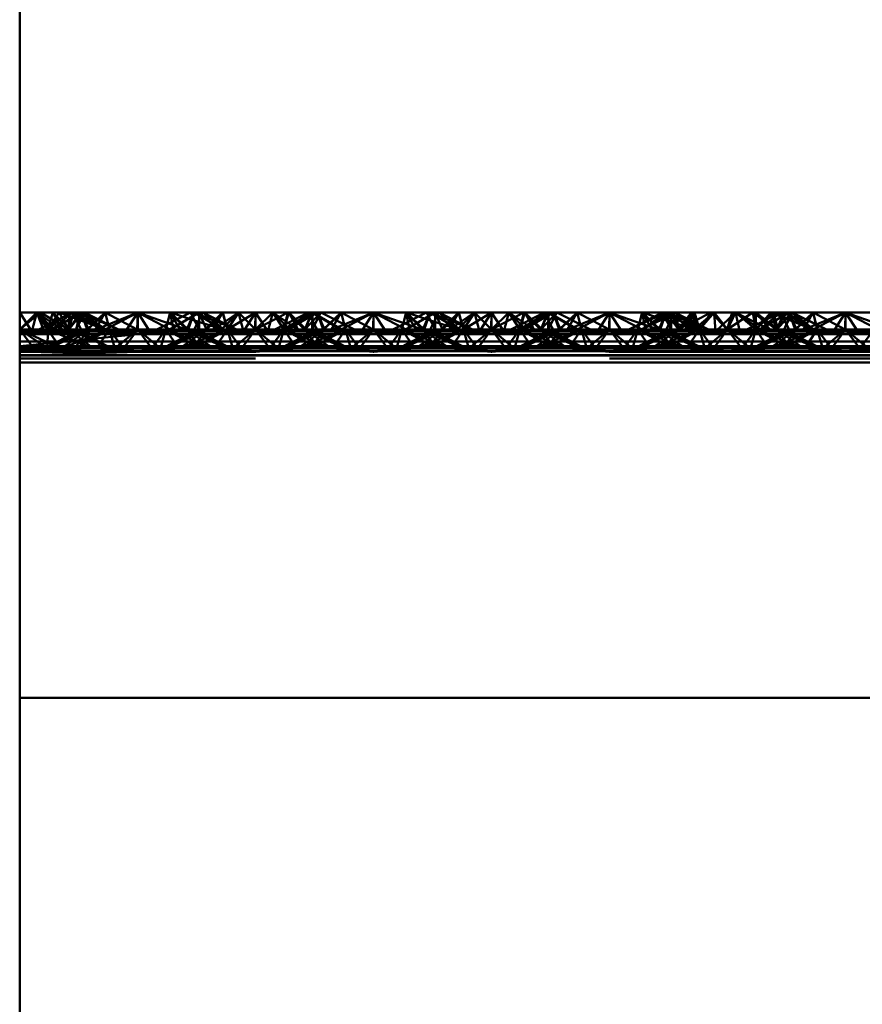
# Paper-space layout 'Layout1' of a CAD drawing. Extents: x -2 to 1033, y -36 to 596.
# Tile 152 of 256: x 369.01 to 370.79, y 428.45 to 430.54. Entities that reach past the tile are written whole.
import ezdxf

# ---------------------------------------------------------------- set-up
doc = ezdxf.new("R2010")
doc.units = 0
doc.linetypes.add('ACAD_ISO02W100', pattern=[15, 12, -3])
doc.linetypes.add('ACAD_ISO04W100', pattern=[30.5, 24, -3, 0.5, -3])
doc.layers.add('SS_ZEBRIKY', color=24, linetype='CONTINUOUS', lineweight=50)

psp = doc.layouts.get("Layout1")

# ---------------------------------------------------------------- linework, layer by layer
at = {"layer": 'SS_ZEBRIKY', "color": 7, "linetype": 'ACAD_ISO04W100', "ltscale": 0.25}
psp.add_line((369.0063, 524.985), (369.0063, 378.385), dxfattribs=at)
at = {"layer": 'SS_ZEBRIKY', "color": 1, "linetype": 'Continuous', "ltscale": 0.25}
psp.add_line((369.0063, 421.885), (369.0063, 452.285), dxfattribs=at)
at = {"layer": 'SS_ZEBRIKY', "color": 3, "linetype": 'ACAD_ISO02W100', "ltscale": 0.25}
for p, q in [((369.0063, 429.881), (369.0504, 429.9168)), ((369.0063, 429.881), (369.0429, 429.9168)), ((369.0663, 429.881), (369.0429, 429.9168)), ((369.1184, 429.9168), (369.0469, 429.881)), ((369.0663, 429.881), (369.0504, 429.9168)), ((369.1106, 429.881), (369.0504, 429.9168)), ((369.111, 429.9168), (369.0663, 429.881)), ((369.0663, 429.881), (369.0899, 429.9168)), ((369.0768, 429.9168), (369.0663, 429.881)), ((369.1369, 429.9168), (369.0743, 429.881)), ((369.1184, 429.9168), (369.0743, 429.881)), ((369.0748, 429.881), (369.1369, 429.9168)), ((369.1184, 429.9168), (369.0748, 429.881)), ((369.1103, 429.881), (369.0899, 429.9168)), ((369.1106, 429.881), (369.0899, 429.9168)), ((369.1872, 429.881), (369.0899, 429.9168)), ((369.1103, 429.881), (369.1393, 429.9168)), ((369.1342, 429.9168), (369.1103, 429.881)), ((369.1103, 429.881), (369.1206, 429.9168)), ((369.111, 429.9168), (369.1103, 429.881)), ((369.1184, 429.9168), (369.1313, 429.8911)), ((369.1872, 429.881), (369.1206, 429.9168)), ((369.1263, 429.881), (369.144, 429.9168)), ((369.1263, 429.881), (369.1393, 429.9168)), ((369.1342, 429.9168), (369.1263, 429.881)), ((369.1369, 429.9168), (369.1493, 429.881)), ((369.1401, 429.9088), (369.1369, 429.9168)), ((369.1369, 429.9168), (369.1402, 429.9092)), ((369.1524, 429.881), (369.1369, 429.9168)), ((369.1872, 429.881), (369.1393, 429.9168)), ((369.2158, 429.881), (369.1393, 429.9168)), ((369.1874, 429.9168), (369.1493, 429.881)), ((369.1661, 429.8802), (369.2563, 429.9168)), ((369.1874, 429.9168), (369.1661, 429.8802)), ((369.2563, 429.9168), (369.1796, 429.8768)), ((369.1874, 429.9168), (369.1936, 429.8921)), ((369.1874, 429.9168), (369.1963, 429.881)), ((369.2563, 429.9168), (369.2303, 429.8768)), ((369.2563, 429.9168), (369.2824, 429.8768)), ((369.333, 429.8768), (369.2563, 429.9168)), ((369.2563, 429.9168), (369.2563, 429.881)), ((369.3253, 429.9168), (369.3163, 429.881)), ((369.3868, 429.9168), (369.3248, 429.881)), ((369.3253, 429.9168), (369.333, 429.8768)), ((369.3253, 429.9168), (369.3466, 429.8802)), ((369.3634, 429.881), (369.3253, 429.9168)), ((369.3758, 429.9168), (369.3603, 429.881)), ((369.3634, 429.881), (369.3758, 429.9168)), ((369.3684, 429.9168), (369.3863, 429.881)), ((369.3724, 429.909), (369.3758, 429.9168)), ((369.3758, 429.9168), (369.4369, 429.881)), ((369.4389, 429.881), (369.3758, 429.9168)), ((369.3758, 429.9168), (369.4658, 429.881)), ((369.3763, 429.881), (369.3942, 429.9168)), ((369.3868, 429.9168), (369.3863, 429.881)), ((369.3863, 429.881), (369.3865, 429.9168)), ((369.4024, 429.881), (369.3865, 429.9168)), ((369.3868, 429.9168), (369.4024, 429.881)), ((369.4389, 429.881), (369.3942, 429.9168)), ((369.4658, 429.881), (369.3942, 429.9168)), ((369.437, 429.9168), (369.401, 429.881)), ((369.437, 429.9168), (369.4024, 429.881)), ((369.4358, 429.9168), (369.4024, 429.881)), ((369.4463, 429.881), (369.4358, 429.9168)), ((369.437, 429.9168), (369.4463, 429.881)), ((369.5057, 429.9168), (369.4463, 429.881)), ((369.4698, 429.9168), (369.4463, 429.881)), ((369.4698, 429.9168), (369.5063, 429.881)), ((369.5057, 429.9168), (369.5053, 429.881)), ((369.5057, 429.9168), (369.5063, 429.881)), ((369.5745, 429.9168), (369.5063, 429.881)), ((369.5429, 429.9168), (369.5063, 429.881)), ((369.5063, 429.9168), (369.5063, 429.881)), ((369.5429, 429.9168), (369.5663, 429.881)), ((369.6184, 429.9168), (369.5469, 429.881)), ((369.6252, 429.9168), (369.5663, 429.881)), ((369.5768, 429.9168), (369.5663, 429.881)), ((369.5745, 429.9168), (369.5663, 429.881)), ((369.6369, 429.9168), (369.5743, 429.881)), ((369.6184, 429.9168), (369.5743, 429.881)), ((369.5745, 429.9168), (369.6099, 429.881)), ((369.5748, 429.881), (369.6369, 429.9168)), ((369.5748, 429.881), (369.6184, 429.9168)), ((369.5768, 429.9168), (369.6103, 429.881)), ((369.6103, 429.881), (369.6442, 429.9168)), ((369.6265, 429.9168), (369.6103, 429.881)), ((369.6103, 429.881), (369.6252, 429.9168)), ((369.6184, 429.9168), (369.6313, 429.891)), ((369.6869, 429.881), (369.6252, 429.9168)), ((369.6263, 429.881), (369.6442, 429.9168)), ((369.6265, 429.9168), (369.6263, 429.881)), ((369.6369, 429.9168), (369.6493, 429.881)), ((369.6401, 429.9087), (369.6369, 429.9168)), ((369.6524, 429.881), (369.6369, 429.9168)), ((369.6369, 429.9168), (369.6403, 429.909)), ((369.6874, 429.9168), (369.6493, 429.881)), ((369.6661, 429.8802), (369.7563, 429.9168)), ((369.6874, 429.9168), (369.6661, 429.8802)), ((369.6796, 429.8768), (369.7563, 429.9168)), ((369.6874, 429.9168), (369.6963, 429.881)), ((369.6874, 429.9168), (369.6936, 429.8921)), ((369.7563, 429.9168), (369.7303, 429.8768)), ((369.7563, 429.9168), (369.7824, 429.8768)), ((369.7563, 429.9168), (369.833, 429.8768)), ((369.7563, 429.9168), (369.7563, 429.881)), ((369.8253, 429.9168), (369.8163, 429.881)), ((369.8868, 429.9168), (369.8248, 429.881)), ((369.8253, 429.9168), (369.833, 429.8768)), ((369.8466, 429.8802), (369.8253, 429.9168)), ((369.8634, 429.881), (369.8253, 429.9168)), ((369.8758, 429.9168), (369.8603, 429.881)), ((369.8634, 429.881), (369.8758, 429.9168)), ((369.8684, 429.9168), (369.8863, 429.881)), ((369.8724, 429.909), (369.8758, 429.9168)), ((369.8758, 429.9168), (369.9369, 429.881)), ((369.9389, 429.881), (369.8758, 429.9168)), ((369.8758, 429.9168), (369.9658, 429.881)), ((369.8813, 429.891), (369.8942, 429.9168)), ((369.8868, 429.9168), (369.8863, 429.881)), ((369.8863, 429.881), (369.8865, 429.9168)), ((369.9024, 429.881), (369.8865, 429.9168)), ((369.8868, 429.9168), (369.9024, 429.881)), ((369.9389, 429.881), (369.8942, 429.9168)), ((369.9658, 429.881), (369.8942, 429.9168)), ((369.901, 429.881), (369.937, 429.9168)), ((369.937, 429.9168), (369.9024, 429.881)), ((369.9024, 429.881), (369.9358, 429.9168)), ((369.9358, 429.9168), (369.9463, 429.881)), ((369.937, 429.9168), (369.9463, 429.881)), ((370.0057, 429.9168), (369.9463, 429.881)), ((369.9463, 429.881), (369.9698, 429.9168)), ((370.0063, 429.881), (369.9698, 429.9168)), ((370.0057, 429.9168), (370.0053, 429.881)), ((370.0057, 429.9168), (370.0063, 429.881)), ((370.0745, 429.9168), (370.0063, 429.881)), ((370.0429, 429.9168), (370.0063, 429.881)), ((370.0063, 429.9168), (370.0063, 429.881)), ((370.0429, 429.9168), (370.0663, 429.881)), ((370.1184, 429.9168), (370.0469, 429.881)), ((370.0663, 429.881), (370.1252, 429.9168)), ((370.0768, 429.9168), (370.0663, 429.881)), ((370.0663, 429.881), (370.0745, 429.9168)), ((370.1369, 429.9168), (370.0743, 429.881)), ((370.1184, 429.9168), (370.0743, 429.881)), ((370.0745, 429.9168), (370.1099, 429.881)), ((370.0748, 429.881), (370.1369, 429.9168)), ((370.0748, 429.881), (370.1184, 429.9168)), ((370.0768, 429.9168), (370.1103, 429.881)), ((370.1103, 429.881), (370.1442, 429.9168)), ((370.1265, 429.9168), (370.1103, 429.881)), ((370.1103, 429.881), (370.1252, 429.9168)), ((370.1184, 429.9168), (370.1313, 429.891)), ((370.1869, 429.881), (370.1252, 429.9168)), ((370.1263, 429.881), (370.1442, 429.9168)), ((370.1265, 429.9168), (370.1263, 429.881)), ((370.1369, 429.9168), (370.1493, 429.881)), ((370.1401, 429.9087), (370.1369, 429.9168)), ((370.1524, 429.881), (370.1369, 429.9168)), ((370.1369, 429.9168), (370.1403, 429.909)), ((370.1874, 429.9168), (370.1493, 429.881)), ((370.1661, 429.8802), (370.2563, 429.9168)), ((370.1874, 429.9168), (370.1661, 429.8802)), ((370.1796, 429.8768), (370.2563, 429.9168)), ((370.1874, 429.9168), (370.1963, 429.881)), ((370.1874, 429.9168), (370.1936, 429.8921)), ((370.2563, 429.9168), (370.2303, 429.8768)), ((370.2563, 429.9168), (370.2824, 429.8768)), ((370.2563, 429.9168), (370.333, 429.8768)), ((370.2563, 429.9168), (370.2563, 429.881)), ((370.3758, 429.9168), (370.2969, 429.881)), ((370.3253, 429.9168), (370.3163, 429.881)), ((370.3253, 429.9168), (370.3191, 429.8921)), ((370.3971, 429.9168), (370.3248, 429.881)), ((370.3758, 429.9168), (370.3248, 429.881)), ((370.3253, 429.9168), (370.333, 429.8768)), ((370.3253, 429.9168), (370.3466, 429.8802)), ((370.3634, 429.881), (370.3253, 429.9168)), ((370.3758, 429.9168), (370.3603, 429.881)), ((370.3634, 429.881), (370.3758, 429.9168)), ((370.3684, 429.9168), (370.3863, 429.881)), ((370.3724, 429.909), (370.3758, 429.9168)), ((370.3758, 429.9168), (370.3863, 429.881)), ((370.3758, 429.9168), (370.4024, 429.881)), ((370.3758, 429.9168), (370.4369, 429.881)), ((370.4389, 429.881), (370.3758, 429.9168)), ((370.3758, 429.9168), (370.4658, 429.881)), ((370.3763, 429.881), (370.3942, 429.9168)), ((370.3863, 429.881), (370.3865, 429.9168)), ((370.4024, 429.881), (370.3865, 429.9168)), ((370.4389, 429.881), (370.3942, 429.9168)), ((370.4658, 429.881), (370.3942, 429.9168)), ((370.3971, 429.9168), (370.401, 429.881)), ((370.3971, 429.9168), (370.4024, 429.881)), ((370.3971, 429.9168), (370.4463, 429.881)), ((370.401, 429.881), (370.4711, 429.9168)), ((370.401, 429.881), (370.43, 429.9168)), ((370.4024, 429.881), (370.4358, 429.9168)), ((370.43, 429.9168), (370.4463, 429.881)), ((370.4463, 429.881), (370.4358, 429.9168)), ((370.4778, 429.9168), (370.4463, 429.881)), ((370.4463, 429.881), (370.4711, 429.9168)), ((370.4711, 429.9168), (370.5053, 429.881)), ((370.4711, 429.9168), (370.5063, 429.881)), ((370.5063, 429.881), (370.4778, 429.9168)), ((370.5053, 429.881), (370.5597, 429.9168)), ((370.5159, 429.9168), (370.5053, 429.881)), ((370.5063, 429.881), (370.5597, 429.9168)), ((370.5228, 429.9168), (370.5063, 429.881)), ((370.5159, 429.9168), (370.5063, 429.881)), ((370.5228, 429.9168), (370.5663, 429.881)), ((370.6184, 429.9168), (370.5469, 429.881)), ((370.5663, 429.881), (370.5597, 429.9168)), ((370.5597, 429.9168), (370.6099, 429.881)), ((370.566, 429.9168), (370.5663, 429.881)), ((370.5663, 429.881), (370.6029, 429.9168)), ((370.5663, 429.881), (370.5978, 429.9168)), ((370.6369, 429.9168), (370.5743, 429.881)), ((370.6184, 429.9168), (370.5743, 429.881)), ((370.5748, 429.881), (370.6369, 429.9168)), ((370.5748, 429.881), (370.6184, 429.9168)), ((370.5978, 429.9168), (370.6099, 429.881)), ((370.5978, 429.9168), (370.6103, 429.881)), ((370.6869, 429.881), (370.5978, 429.9168)), ((370.6029, 429.9168), (370.6103, 429.881)), ((370.6103, 429.881), (370.6429, 429.9168)), ((370.6103, 429.881), (370.6418, 429.9168)), ((370.6295, 429.9168), (370.6103, 429.881)), ((370.6103, 429.881), (370.6262, 429.9168)), ((370.6184, 429.9168), (370.6311, 429.8914)), ((370.6869, 429.881), (370.6262, 429.9168)), ((370.6263, 429.881), (370.6429, 429.9168)), ((370.6263, 429.881), (370.6418, 429.9168)), ((370.6369, 429.9168), (370.6493, 429.881)), ((370.6397, 429.9098), (370.6369, 429.9168)), ((370.6369, 429.9168), (370.6398, 429.9101)), ((370.6524, 429.881), (370.6369, 429.9168)), ((370.6869, 429.881), (370.6418, 429.9168)), ((370.7158, 429.881), (370.6418, 429.9168)), ((370.6874, 429.9168), (370.6493, 429.881)), ((370.6661, 429.8802), (370.7563, 429.9168)), ((370.6661, 429.8802), (370.6874, 429.9168)), ((370.6796, 429.8768), (370.7563, 429.9168)), ((370.6874, 429.9168), (370.6936, 429.8919)), ((370.6874, 429.9168), (370.6963, 429.881)), ((370.7563, 429.9168), (370.7303, 429.8768)), ((370.7563, 429.9168), (370.7824, 429.8768)), ((370.7563, 429.9168), (370.833, 429.8768)), ((370.7563, 429.9168), (370.7563, 429.881)), ((369.151, 429.881), (369.1401, 429.9088)), ((369.1402, 429.9092), (369.1524, 429.881)), ((369.151, 429.881), (369.1728, 429.9025)), ((369.3393, 429.9023), (369.3599, 429.881)), ((369.3516, 429.9084), (369.3767, 429.9003)), ((369.3767, 429.9003), (369.4369, 429.881)), ((369.651, 429.881), (369.6401, 429.9087)), ((369.6403, 429.909), (369.6524, 429.881)), ((369.651, 429.881), (369.6728, 429.9025)), ((369.8393, 429.9023), (369.8599, 429.881)), ((369.8516, 429.9084), (369.8767, 429.9003)), ((369.8767, 429.9003), (369.9369, 429.881)), ((370.151, 429.881), (370.1401, 429.9087)), ((370.1403, 429.909), (370.1524, 429.881)), ((370.151, 429.881), (370.1728, 429.9025)), ((370.3393, 429.9023), (370.3599, 429.881)), ((370.3516, 429.9084), (370.3767, 429.9003)), ((370.3767, 429.9003), (370.4369, 429.881)), ((370.651, 429.881), (370.6397, 429.9098)), ((370.6398, 429.9101), (370.6524, 429.881)), ((370.651, 429.881), (370.6726, 429.9022)), ((369.0363, 429.841), (369.0063, 429.881)), ((369.0656, 429.841), (369.0063, 429.881)), ((369.093, 429.841), (369.0063, 429.881)), ((369.0063, 429.881), (369.1661, 429.8802)), ((369.0663, 429.881), (369.0063, 429.881)), ((369.1661, 429.8802), (369.0063, 429.8717)), ((369.1796, 429.8768), (369.0063, 429.8717)), ((369.1312, 429.8784), (369.0583, 429.841)), ((369.0583, 429.841), (369.1379, 429.8749)), ((369.0663, 429.881), (369.0656, 429.841)), ((369.093, 429.841), (369.0663, 429.881)), ((369.0663, 429.881), (369.0935, 429.841)), ((369.1626, 429.841), (369.0663, 429.881)), ((369.1629, 429.841), (369.0663, 429.881)), ((369.1103, 429.881), (369.0663, 429.881)), ((369.0683, 429.841), (369.1524, 429.881)), ((369.1363, 429.881), (369.0683, 429.841)), ((369.1411, 429.8732), (369.0948, 429.841)), ((369.1626, 429.841), (369.1103, 429.881)), ((369.1103, 429.881), (369.1629, 429.841)), ((369.2013, 429.841), (369.1103, 429.881)), ((369.1103, 429.881), (369.2014, 429.841)), ((369.1134, 429.881), (369.1103, 429.881)), ((369.1224, 429.841), (369.1963, 429.881)), ((369.1524, 429.881), (369.1224, 429.841)), ((369.2013, 429.841), (369.1263, 429.881)), ((369.2014, 429.841), (369.1263, 429.881)), ((369.1363, 429.881), (369.1312, 429.8784)), ((369.1313, 429.8911), (369.1363, 429.881)), ((369.1379, 429.8749), (369.1524, 429.881)), ((369.1524, 429.881), (369.1411, 429.8732)), ((369.1493, 429.881), (369.1661, 429.8802)), ((369.1561, 429.8652), (369.1963, 429.881)), ((369.1661, 429.8802), (369.1796, 429.8768)), ((369.1963, 429.881), (369.1692, 429.841)), ((369.1796, 429.8768), (369.2563, 429.8715)), ((369.1936, 429.8921), (369.1963, 429.881)), ((369.1963, 429.881), (369.2079, 429.841)), ((369.1963, 429.881), (369.2264, 429.841)), ((369.2079, 429.841), (369.2563, 429.881)), ((369.2563, 429.881), (369.2264, 429.841)), ((369.2303, 429.8768), (369.2563, 429.8715)), ((369.2563, 429.881), (369.2863, 429.841)), ((369.2563, 429.881), (369.3048, 429.841)), ((369.333, 429.8768), (369.2563, 429.8715)), ((369.2824, 429.8768), (369.2563, 429.8715)), ((369.3163, 429.881), (369.2863, 429.841)), ((369.3163, 429.881), (369.3048, 429.841)), ((369.3083, 429.841), (369.4024, 429.881)), ((369.3863, 429.881), (369.3083, 429.841)), ((369.3191, 429.8921), (369.3163, 429.881)), ((369.3163, 429.881), (369.3344, 429.8544)), ((369.3163, 429.881), (369.3903, 429.841)), ((369.3163, 429.881), (369.3559, 429.8654)), ((369.4024, 429.881), (369.3183, 429.841)), ((369.3863, 429.881), (369.3183, 429.841)), ((369.3226, 429.8939), (369.3599, 429.881)), ((369.3466, 429.8802), (369.333, 429.8768)), ((369.3448, 429.841), (369.4463, 429.881)), ((369.4024, 429.881), (369.3448, 429.841)), ((369.3466, 429.8802), (369.3634, 429.881)), ((369.3603, 429.881), (369.3903, 429.841)), ((369.3713, 429.8733), (369.3603, 429.881)), ((369.3603, 429.881), (369.4444, 429.841)), ((369.4543, 429.841), (369.3603, 429.881)), ((369.4179, 429.841), (369.3713, 429.8733)), ((369.4463, 429.881), (369.3724, 429.841)), ((369.4024, 429.881), (369.3724, 429.841)), ((369.3763, 429.881), (369.4444, 429.841)), ((369.3813, 429.8785), (369.3763, 429.881)), ((369.4543, 429.841), (369.3813, 429.8785)), ((369.4024, 429.881), (369.3993, 429.881)), ((369.4463, 429.881), (369.4024, 429.881)), ((369.4161, 429.8802), (369.5966, 429.8802)), ((369.4463, 429.881), (369.4192, 429.841)), ((369.4463, 429.881), (369.4579, 429.841)), ((369.4463, 429.881), (369.4764, 429.841)), ((369.5063, 429.881), (369.4463, 429.881)), ((369.5063, 429.881), (369.4579, 429.841)), ((369.5063, 429.881), (369.4764, 429.841)), ((369.5063, 429.881), (369.5363, 429.841)), ((369.5063, 429.881), (369.5548, 429.841)), ((369.5663, 429.881), (369.5063, 429.881)), ((369.5663, 429.881), (369.5363, 429.841)), ((369.5663, 429.881), (369.5548, 429.841)), ((369.6313, 429.8785), (369.5583, 429.841)), ((369.6382, 429.875), (369.5583, 429.841)), ((369.5663, 429.881), (369.5935, 429.841)), ((369.5663, 429.881), (369.6403, 429.841)), ((369.5663, 429.881), (369.6679, 429.841)), ((369.6103, 429.881), (369.5663, 429.881)), ((369.5683, 429.841), (369.6524, 429.881)), ((369.6363, 429.881), (369.5683, 429.841)), ((369.6413, 429.8733), (369.5948, 429.841)), ((369.6403, 429.841), (369.6103, 429.881)), ((369.6103, 429.881), (369.6679, 429.841)), ((369.6944, 429.841), (369.6103, 429.881)), ((369.6103, 429.881), (369.7043, 429.841)), ((369.6134, 429.881), (369.6103, 429.881)), ((369.6224, 429.841), (369.6963, 429.881)), ((369.6224, 429.841), (369.6524, 429.881)), ((369.6944, 429.841), (369.6263, 429.881)), ((369.7043, 429.841), (369.6263, 429.881)), ((369.6313, 429.891), (369.6363, 429.881)), ((369.6363, 429.881), (369.6313, 429.8785)), ((369.6524, 429.881), (369.6382, 429.875)), ((369.6524, 429.881), (369.6413, 429.8733)), ((369.6661, 429.8802), (369.6493, 429.881)), ((369.6568, 429.8654), (369.6963, 429.881)), ((369.6661, 429.8802), (369.6796, 429.8768)), ((369.6783, 429.8544), (369.6963, 429.881)), ((369.7563, 429.8715), (369.6796, 429.8768)), ((369.6936, 429.8921), (369.6963, 429.881)), ((369.6963, 429.881), (369.7079, 429.841)), ((369.6963, 429.881), (369.7264, 429.841)), ((369.7079, 429.841), (369.7563, 429.881)), ((369.7563, 429.881), (369.7264, 429.841)), ((369.7303, 429.8768), (369.7563, 429.8715)), ((369.7563, 429.881), (369.7863, 429.841)), ((369.7563, 429.881), (369.8048, 429.841)), ((369.7563, 429.8715), (369.833, 429.8768)), ((369.7824, 429.8768), (369.7563, 429.8715)), ((369.8163, 429.881), (369.7863, 429.841)), ((369.8163, 429.881), (369.8048, 429.841)), ((369.8083, 429.841), (369.9024, 429.881)), ((369.8863, 429.881), (369.8083, 429.841)), ((369.8163, 429.881), (369.8344, 429.8544)), ((369.8163, 429.881), (369.8903, 429.841)), ((369.8163, 429.881), (369.8559, 429.8654)), ((369.9024, 429.881), (369.8183, 429.841)), ((369.8863, 429.881), (369.8183, 429.841)), ((369.8226, 429.8939), (369.8599, 429.881)), ((369.833, 429.8768), (369.8466, 429.8802)), ((369.8448, 429.841), (369.9463, 429.881)), ((369.8448, 429.841), (369.9024, 429.881)), ((369.8634, 429.881), (369.8466, 429.8802)), ((369.8603, 429.881), (369.8903, 429.841)), ((369.8713, 429.8733), (369.8603, 429.881)), ((369.8603, 429.881), (369.9444, 429.841)), ((369.8745, 429.875), (369.8603, 429.881)), ((369.9179, 429.841), (369.8713, 429.8733)), ((369.9463, 429.881), (369.8724, 429.841)), ((369.9024, 429.881), (369.8724, 429.841)), ((369.9543, 429.841), (369.8745, 429.875)), ((369.8763, 429.881), (369.8813, 429.891)), ((369.8763, 429.881), (369.9444, 429.841)), ((369.8813, 429.8785), (369.8763, 429.881)), ((369.9543, 429.841), (369.8813, 429.8785)), ((369.9024, 429.881), (369.8993, 429.881)), ((369.9463, 429.881), (369.9024, 429.881)), ((369.9161, 429.8802), (370.0966, 429.8802)), ((369.9463, 429.881), (369.9192, 429.841)), ((369.9463, 429.881), (369.9579, 429.841)), ((369.9463, 429.881), (369.9764, 429.841)), ((370.0063, 429.881), (369.9463, 429.881)), ((370.0063, 429.881), (369.9579, 429.841)), ((369.9764, 429.841), (370.0063, 429.881)), ((370.0363, 429.841), (370.0063, 429.881)), ((370.0063, 429.881), (370.0548, 429.841)), ((370.0663, 429.881), (370.0063, 429.881)), ((370.0363, 429.841), (370.0663, 429.881)), ((370.0548, 429.841), (370.0663, 429.881)), ((370.1524, 429.881), (370.0583, 429.841)), ((370.1313, 429.8785), (370.0583, 429.841)), ((370.0663, 429.881), (370.0935, 429.841)), ((370.1403, 429.841), (370.0663, 429.881)), ((370.0663, 429.881), (370.1679, 429.841)), ((370.1103, 429.881), (370.0663, 429.881)), ((370.0683, 429.841), (370.1524, 429.881)), ((370.0683, 429.841), (370.1363, 429.881)), ((370.0948, 429.841), (370.1413, 429.8733)), ((370.1403, 429.841), (370.1103, 429.881)), ((370.1103, 429.881), (370.1679, 429.841)), ((370.1944, 429.841), (370.1103, 429.881)), ((370.1103, 429.881), (370.2043, 429.841)), ((370.1134, 429.881), (370.1103, 429.881)), ((370.1963, 429.881), (370.1224, 429.841)), ((370.1224, 429.841), (370.1524, 429.881)), ((370.1944, 429.841), (370.1263, 429.881)), ((370.2043, 429.841), (370.1263, 429.881)), ((370.1313, 429.891), (370.1363, 429.881)), ((370.1363, 429.881), (370.1313, 429.8785)), ((370.1413, 429.8733), (370.1524, 429.881)), ((370.1661, 429.8802), (370.1493, 429.881)), ((370.1568, 429.8654), (370.1963, 429.881)), ((370.1661, 429.8802), (370.1796, 429.8768)), ((370.1783, 429.8544), (370.1963, 429.881)), ((370.1796, 429.8768), (370.2563, 429.8715)), ((370.1936, 429.8921), (370.1963, 429.881)), ((370.2079, 429.841), (370.1963, 429.881)), ((370.1963, 429.881), (370.2264, 429.841)), ((370.2079, 429.841), (370.2563, 429.881)), ((370.2563, 429.881), (370.2264, 429.841)), ((370.2303, 429.8768), (370.2563, 429.8715)), ((370.2563, 429.881), (370.2863, 429.841)), ((370.2563, 429.881), (370.3048, 429.841)), ((370.2563, 429.8715), (370.333, 429.8768)), ((370.2824, 429.8768), (370.2563, 429.8715)), ((370.3163, 429.881), (370.2863, 429.841)), ((370.3163, 429.881), (370.3048, 429.841)), ((370.3083, 429.841), (370.4024, 429.881)), ((370.3863, 429.881), (370.3083, 429.841)), ((370.3163, 429.881), (370.3344, 429.8544)), ((370.3163, 429.881), (370.3903, 429.841)), ((370.3163, 429.881), (370.3559, 429.8654)), ((370.4024, 429.881), (370.3183, 429.841)), ((370.3863, 429.881), (370.3183, 429.841)), ((370.3226, 429.8939), (370.3599, 429.881)), ((370.333, 429.8768), (370.3466, 429.8802)), ((370.3448, 429.841), (370.4463, 429.881)), ((370.3448, 429.841), (370.4024, 429.881)), ((370.3466, 429.8802), (370.3634, 429.881)), ((370.3603, 429.881), (370.3903, 429.841)), ((370.3713, 429.8733), (370.3603, 429.881)), ((370.3603, 429.881), (370.4444, 429.841)), ((370.3745, 429.875), (370.3603, 429.881)), ((370.4179, 429.841), (370.3713, 429.8733)), ((370.4463, 429.881), (370.3724, 429.841)), ((370.4024, 429.881), (370.3724, 429.841)), ((370.4543, 429.841), (370.3745, 429.875)), ((370.3763, 429.881), (370.4444, 429.841)), ((370.3813, 429.8785), (370.3763, 429.881)), ((370.4543, 429.841), (370.3813, 429.8785)), ((370.4024, 429.881), (370.3993, 429.881)), ((370.4463, 429.881), (370.4024, 429.881)), ((370.4161, 429.8802), (370.5966, 429.8802)), ((370.4192, 429.841), (370.4463, 429.881)), ((370.4463, 429.881), (370.4579, 429.841)), ((370.4463, 429.881), (370.4764, 429.841)), ((370.5063, 429.881), (370.4463, 429.881)), ((370.5063, 429.881), (370.4579, 429.841)), ((370.4764, 429.841), (370.5063, 429.881)), ((370.5363, 429.841), (370.5063, 429.881)), ((370.5548, 429.841), (370.5063, 429.881)), ((370.5663, 429.881), (370.5063, 429.881)), ((370.5363, 429.841), (370.5663, 429.881)), ((370.5548, 429.841), (370.5663, 429.881)), ((370.6313, 429.8785), (370.5583, 429.841)), ((370.6382, 429.875), (370.5583, 429.841)), ((370.5663, 429.881), (370.5935, 429.841)), ((370.6403, 429.841), (370.5663, 429.881)), ((370.5663, 429.881), (370.6679, 429.841)), ((370.6103, 429.881), (370.5663, 429.881)), ((370.5683, 429.841), (370.6524, 429.881)), ((370.5683, 429.841), (370.6363, 429.881)), ((370.5948, 429.841), (370.6413, 429.8733)), ((370.6403, 429.841), (370.6103, 429.881)), ((370.6103, 429.881), (370.6679, 429.841)), ((370.6944, 429.841), (370.6103, 429.881)), ((370.6103, 429.881), (370.7043, 429.841)), ((370.6134, 429.881), (370.6103, 429.881)), ((370.6963, 429.881), (370.6224, 429.841)), ((370.6224, 429.841), (370.6524, 429.881)), ((370.6944, 429.841), (370.6263, 429.881)), ((370.7043, 429.841), (370.6263, 429.881)), ((370.6311, 429.8914), (370.6363, 429.881)), ((370.6363, 429.881), (370.6313, 429.8785)), ((370.6524, 429.881), (370.6382, 429.875)), ((370.6413, 429.8733), (370.6524, 429.881)), ((370.6493, 429.881), (370.6661, 429.8802)), ((370.6568, 429.8654), (370.6963, 429.881)), ((370.6661, 429.8802), (370.6796, 429.8768)), ((370.6783, 429.8544), (370.6963, 429.881)), ((370.6796, 429.8768), (370.7563, 429.8715)), ((370.6936, 429.8919), (370.6963, 429.881)), ((370.7079, 429.841), (370.6963, 429.881)), ((370.6963, 429.881), (370.7264, 429.841)), ((370.7079, 429.841), (370.7563, 429.881)), ((370.7563, 429.881), (370.7264, 429.841)), ((370.7303, 429.8768), (370.7563, 429.8715)), ((370.7563, 429.881), (370.7863, 429.841)), ((370.7563, 429.881), (370.8048, 429.841)), ((370.7563, 429.8715), (370.833, 429.8768)), ((370.7824, 429.8768), (370.7563, 429.8715)), ((370.7863, 429.841), (370.8163, 429.881)), ((369.2563, 429.8715), (369.0063, 429.8717)), ((369.2563, 429.8715), (369.0063, 429.846)), ((369.0948, 429.841), (369.1561, 429.8652)), ((369.3344, 429.8544), (369.3435, 429.841)), ((369.3559, 429.8654), (369.4179, 429.841)), ((369.5948, 429.841), (369.6568, 429.8654)), ((369.6692, 429.841), (369.6783, 429.8544)), ((369.8344, 429.8544), (369.8435, 429.841)), ((369.8559, 429.8654), (369.9179, 429.841)), ((370.0948, 429.841), (370.1568, 429.8654)), ((370.1692, 429.841), (370.1783, 429.8544)), ((370.3344, 429.8544), (370.3435, 429.841)), ((370.3559, 429.8654), (370.4179, 429.841)), ((370.5948, 429.841), (370.6568, 429.8654)), ((370.6692, 429.841), (370.6783, 429.8544)), ((369.0063, 429.846), (377.0063, 429.846)), ((369.0063, 429.841), (369.0363, 429.841)), ((369.1692, 429.841), (369.0063, 429.837)), ((369.0935, 429.841), (369.0063, 429.8334)), ((369.0656, 429.841), (369.0063, 429.8334)), ((369.0063, 429.8334), (369.0363, 429.841)), ((369.2563, 429.8334), (369.0063, 429.837)), ((377.0063, 429.8334), (369.0063, 429.8334)), ((369.2563, 429.8334), (369.0063, 429.826)), ((369.0363, 429.841), (369.0656, 429.841)), ((369.0656, 429.841), (369.0935, 429.841)), ((369.0935, 429.841), (369.4192, 429.841)), ((369.1692, 429.841), (369.2563, 429.8334)), ((369.2264, 429.841), (369.2563, 429.8334)), ((369.3435, 429.841), (369.2563, 429.8334)), ((369.2863, 429.841), (369.2563, 429.8334)), ((369.4192, 429.841), (369.5063, 429.8334)), ((369.4192, 429.841), (369.4764, 429.841)), ((369.4764, 429.841), (369.5063, 429.8334)), ((369.4764, 429.841), (369.5363, 429.841)), ((369.5935, 429.841), (369.5063, 429.8334)), ((369.5363, 429.841), (369.5063, 429.8334)), ((369.5363, 429.841), (369.5935, 429.841)), ((369.5935, 429.841), (369.9192, 429.841)), ((369.7563, 429.8334), (369.6692, 429.841)), ((369.7264, 429.841), (369.7563, 429.8334)), ((369.7563, 429.8334), (369.8435, 429.841)), ((369.7863, 429.841), (369.7563, 429.8334)), ((369.9192, 429.841), (370.0063, 429.8334)), ((369.9192, 429.841), (369.9764, 429.841)), ((369.9764, 429.841), (370.0063, 429.8334)), ((369.9764, 429.841), (370.0363, 429.841)), ((370.0063, 429.8334), (370.0935, 429.841)), ((370.0063, 429.8334), (370.0363, 429.841)), ((370.0363, 429.841), (370.0935, 429.841)), ((370.0935, 429.841), (370.4192, 429.841)), ((370.1692, 429.841), (370.2563, 429.8334)), ((370.2264, 429.841), (370.2563, 429.8334)), ((370.2563, 429.8334), (370.3435, 429.841)), ((370.2863, 429.841), (370.2563, 429.8334)), ((370.4192, 429.841), (370.5063, 429.8334)), ((370.4192, 429.841), (370.4764, 429.841)), ((370.4764, 429.841), (370.5063, 429.8334)), ((370.4764, 429.841), (370.5363, 429.841)), ((370.5935, 429.841), (370.5063, 429.8334)), ((370.5063, 429.8334), (370.5363, 429.841)), ((370.5363, 429.841), (370.5935, 429.841)), ((370.5935, 429.841), (370.9192, 429.841)), ((370.6692, 429.841), (370.7563, 429.8334)), ((370.7264, 429.841), (370.7563, 429.8334)), ((370.7563, 429.8334), (370.8435, 429.841)), ((370.7863, 429.841), (370.7563, 429.8334)), ((369.0063, 429.827), (377.0063, 429.827)), ((369.0063, 429.826), (377.0063, 429.826)), ((377.0063, 429.8193), (369.0063, 429.8193))]:
    psp.add_line(p, q, dxfattribs=at)
at = {"layer": 'SS_ZEBRIKY', "color": 7, "linetype": 'Continuous', "ltscale": 0.25}
for p, q in [((369.0324, 429.8768), (369.0063, 429.9168)), ((369.0429, 429.9168), (369.0063, 429.9168)), ((369.0429, 429.9168), (369.0324, 429.8768)), ((369.0581, 429.8768), (369.0429, 429.9168)), ((369.083, 429.8768), (369.0429, 429.9168)), ((369.0966, 429.8802), (369.0429, 429.9168)), ((369.0768, 429.9168), (369.0429, 429.9168)), ((369.0768, 429.9168), (369.0966, 429.8802)), ((369.0768, 429.9168), (369.1134, 429.881)), ((369.111, 429.9168), (369.0768, 429.9168)), ((369.111, 429.9168), (369.1134, 429.881)), ((369.111, 429.9168), (369.1888, 429.881)), ((369.1342, 429.9168), (369.111, 429.9168)), ((369.1342, 429.9168), (369.1888, 429.881)), ((369.1342, 429.9168), (369.2158, 429.881)), ((369.144, 429.9168), (369.1342, 429.9168)), ((369.2158, 429.881), (369.144, 429.9168)), ((369.1874, 429.9168), (369.144, 429.9168)), ((369.1728, 429.9025), (369.1874, 429.9168)), ((369.1874, 429.9168), (369.2553, 429.881)), ((369.2563, 429.9168), (369.1874, 429.9168)), ((369.2553, 429.881), (369.2563, 429.9168)), ((369.2563, 429.9168), (369.3226, 429.8939)), ((369.3253, 429.9168), (369.2563, 429.9168)), ((369.3684, 429.9168), (369.2969, 429.881)), ((369.3243, 429.881), (369.3865, 429.9168)), ((369.3253, 429.9168), (369.3393, 429.9023)), ((369.3253, 429.9168), (369.3516, 429.9084)), ((369.3684, 429.9168), (369.3253, 429.9168)), ((369.3865, 429.9168), (369.3684, 429.9168)), ((369.4358, 429.9168), (369.3865, 429.9168)), ((369.3993, 429.881), (369.4358, 429.9168)), ((369.4161, 429.8802), (369.4698, 429.9168)), ((369.4358, 429.9168), (369.4161, 429.8802)), ((369.4698, 429.9168), (369.4296, 429.8768)), ((369.4698, 429.9168), (369.4358, 429.9168)), ((369.4698, 429.9168), (369.4803, 429.8768)), ((369.5063, 429.9168), (369.4698, 429.9168)), ((369.5063, 429.9168), (369.4803, 429.8768)), ((369.5063, 429.9168), (369.5324, 429.8768)), ((369.5429, 429.9168), (369.5063, 429.9168)), ((369.5324, 429.8768), (369.5429, 429.9168)), ((369.5429, 429.9168), (369.583, 429.8768)), ((369.5429, 429.9168), (369.5966, 429.8802)), ((369.5768, 429.9168), (369.5429, 429.9168)), ((369.5768, 429.9168), (369.5966, 429.8802)), ((369.5768, 429.9168), (369.6134, 429.881)), ((369.6265, 429.9168), (369.5768, 429.9168)), ((369.6265, 429.9168), (369.6889, 429.881)), ((369.6442, 429.9168), (369.6265, 429.9168)), ((369.7158, 429.881), (369.6442, 429.9168)), ((369.6874, 429.9168), (369.6442, 429.9168)), ((369.6728, 429.9025), (369.6874, 429.9168)), ((369.6874, 429.9168), (369.7553, 429.881)), ((369.7563, 429.9168), (369.6874, 429.9168)), ((369.7563, 429.9168), (369.7553, 429.881)), ((369.7563, 429.9168), (369.8226, 429.8939)), ((369.8253, 429.9168), (369.7563, 429.9168)), ((369.8684, 429.9168), (369.7969, 429.881)), ((369.8243, 429.881), (369.8865, 429.9168)), ((369.8253, 429.9168), (369.8393, 429.9023)), ((369.8253, 429.9168), (369.8516, 429.9084)), ((369.8684, 429.9168), (369.8253, 429.9168)), ((369.8865, 429.9168), (369.8684, 429.9168)), ((369.9358, 429.9168), (369.8865, 429.9168)), ((369.8993, 429.881), (369.9358, 429.9168)), ((369.9161, 429.8802), (369.9698, 429.9168)), ((369.9161, 429.8802), (369.9358, 429.9168)), ((369.9296, 429.8768), (369.9698, 429.9168)), ((369.9698, 429.9168), (369.9358, 429.9168)), ((369.9698, 429.9168), (369.9803, 429.8768)), ((370.0063, 429.9168), (369.9698, 429.9168)), ((369.9803, 429.8768), (370.0063, 429.9168)), ((370.0063, 429.9168), (370.0324, 429.8768)), ((370.0429, 429.9168), (370.0063, 429.9168)), ((370.0324, 429.8768), (370.0429, 429.9168)), ((370.0429, 429.9168), (370.083, 429.8768)), ((370.0429, 429.9168), (370.0966, 429.8802)), ((370.0768, 429.9168), (370.0429, 429.9168)), ((370.0768, 429.9168), (370.0966, 429.8802)), ((370.0768, 429.9168), (370.1134, 429.881)), ((370.1265, 429.9168), (370.0768, 429.9168)), ((370.1265, 429.9168), (370.1889, 429.881)), ((370.1442, 429.9168), (370.1265, 429.9168)), ((370.2158, 429.881), (370.1442, 429.9168)), ((370.1874, 429.9168), (370.1442, 429.9168)), ((370.1728, 429.9025), (370.1874, 429.9168)), ((370.1874, 429.9168), (370.2553, 429.881)), ((370.2563, 429.9168), (370.1874, 429.9168)), ((370.2563, 429.9168), (370.2553, 429.881)), ((370.2563, 429.9168), (370.3226, 429.8939)), ((370.3253, 429.9168), (370.2563, 429.9168)), ((370.3684, 429.9168), (370.2969, 429.881)), ((370.3243, 429.881), (370.3865, 429.9168)), ((370.3253, 429.9168), (370.3393, 429.9023)), ((370.3253, 429.9168), (370.3516, 429.9084)), ((370.3684, 429.9168), (370.3253, 429.9168)), ((370.3865, 429.9168), (370.3684, 429.9168)), ((370.4358, 429.9168), (370.3865, 429.9168)), ((370.3993, 429.881), (370.4358, 429.9168)), ((370.4161, 429.8802), (370.4358, 429.9168)), ((370.4296, 429.8768), (370.4778, 429.9168)), ((370.4296, 429.8768), (370.4358, 429.9168)), ((370.4778, 429.9168), (370.4358, 429.9168)), ((370.4778, 429.9168), (370.4803, 429.8768)), ((370.5228, 429.9168), (370.4778, 429.9168)), ((370.4803, 429.8768), (370.5228, 429.9168)), ((370.5324, 429.8768), (370.5228, 429.9168)), ((370.5228, 429.9168), (370.583, 429.8768)), ((370.5228, 429.9168), (370.5966, 429.8802)), ((370.566, 429.9168), (370.5228, 429.9168)), ((370.566, 429.9168), (370.5966, 429.8802)), ((370.566, 429.9168), (370.6134, 429.881)), ((370.6029, 429.9168), (370.566, 429.9168)), ((370.6029, 429.9168), (370.6134, 429.881)), ((370.6029, 429.9168), (370.6889, 429.881)), ((370.6295, 429.9168), (370.6029, 429.9168)), ((370.6295, 429.9168), (370.6889, 429.881)), ((370.6429, 429.9168), (370.6295, 429.9168)), ((370.6429, 429.9168), (370.6889, 429.881)), ((370.7158, 429.881), (370.6429, 429.9168)), ((370.6874, 429.9168), (370.6429, 429.9168)), ((370.6726, 429.9022), (370.6874, 429.9168)), ((370.6874, 429.9168), (370.7553, 429.881)), ((370.7563, 429.9168), (370.6874, 429.9168)), ((370.7563, 429.9168), (370.7553, 429.881)), ((370.7563, 429.9168), (370.8226, 429.8939)), ((370.8253, 429.9168), (370.7563, 429.9168)), ((369.0063, 429.8768), (369.0324, 429.8768)), ((369.083, 429.8768), (369.0063, 429.8715)), ((369.0063, 429.8715), (369.0581, 429.8768)), ((369.0063, 429.8715), (369.0324, 429.8768)), ((369.0324, 429.8768), (369.0581, 429.8768)), ((369.0581, 429.8768), (369.083, 429.8768)), ((369.0966, 429.8802), (369.083, 429.8768)), ((369.083, 429.8768), (369.4296, 429.8768)), ((369.1134, 429.881), (369.0966, 429.8802)), ((369.0966, 429.8802), (369.4161, 429.8802)), ((369.3993, 429.881), (369.1134, 429.881)), ((369.3993, 429.881), (369.4161, 429.8802)), ((369.4161, 429.8802), (369.4296, 429.8768)), ((369.4296, 429.8768), (369.5063, 429.8715)), ((369.4296, 429.8768), (369.4803, 429.8768)), ((369.4803, 429.8768), (369.5063, 429.8715)), ((369.4803, 429.8768), (369.5324, 429.8768)), ((369.583, 429.8768), (369.5063, 429.8715)), ((369.5324, 429.8768), (369.5063, 429.8715)), ((369.5324, 429.8768), (369.583, 429.8768)), ((369.5966, 429.8802), (369.583, 429.8768)), ((369.583, 429.8768), (369.9296, 429.8768)), ((369.6134, 429.881), (369.5966, 429.8802)), ((369.5966, 429.8802), (369.9161, 429.8802)), ((369.8993, 429.881), (369.6134, 429.881)), ((369.8993, 429.881), (369.9161, 429.8802)), ((369.9161, 429.8802), (369.9296, 429.8768)), ((369.9296, 429.8768), (370.0063, 429.8715)), ((369.9296, 429.8768), (369.9803, 429.8768)), ((369.9803, 429.8768), (370.0063, 429.8715)), ((369.9803, 429.8768), (370.0324, 429.8768)), ((370.0063, 429.8715), (370.083, 429.8768)), ((370.0063, 429.8715), (370.0324, 429.8768)), ((370.0324, 429.8768), (370.083, 429.8768)), ((370.083, 429.8768), (370.0966, 429.8802)), ((370.083, 429.8768), (370.4296, 429.8768)), ((370.0966, 429.8802), (370.1134, 429.881)), ((370.0966, 429.8802), (370.4161, 429.8802)), ((370.3993, 429.881), (370.1134, 429.881)), ((370.4161, 429.8802), (370.3993, 429.881)), ((370.4161, 429.8802), (370.4296, 429.8768)), ((370.4296, 429.8768), (370.5063, 429.8715)), ((370.4296, 429.8768), (370.4803, 429.8768)), ((370.4803, 429.8768), (370.5063, 429.8715)), ((370.4803, 429.8768), (370.5324, 429.8768)), ((370.583, 429.8768), (370.5063, 429.8715)), ((370.5063, 429.8715), (370.5324, 429.8768)), ((370.5324, 429.8768), (370.583, 429.8768)), ((370.5966, 429.8802), (370.583, 429.8768)), ((370.583, 429.8768), (370.9296, 429.8768)), ((370.6134, 429.881), (370.5966, 429.8802)), ((370.5966, 429.8802), (370.9161, 429.8802)), ((370.8993, 429.881), (370.6134, 429.881)), ((372.5063, 429.8715), (369.0063, 429.8715)), ((369.0063, 429.8559), (372.5063, 429.8559)), ((369.0063, 429.8349), (372.5063, 429.8349)), ((372.5063, 429.811), (369.0063, 429.811)), ((372.5063, 429.101), (369.0063, 429.101))]:
    psp.add_line(p, q, dxfattribs=at)

doc.saveas('drawing.dxf')
